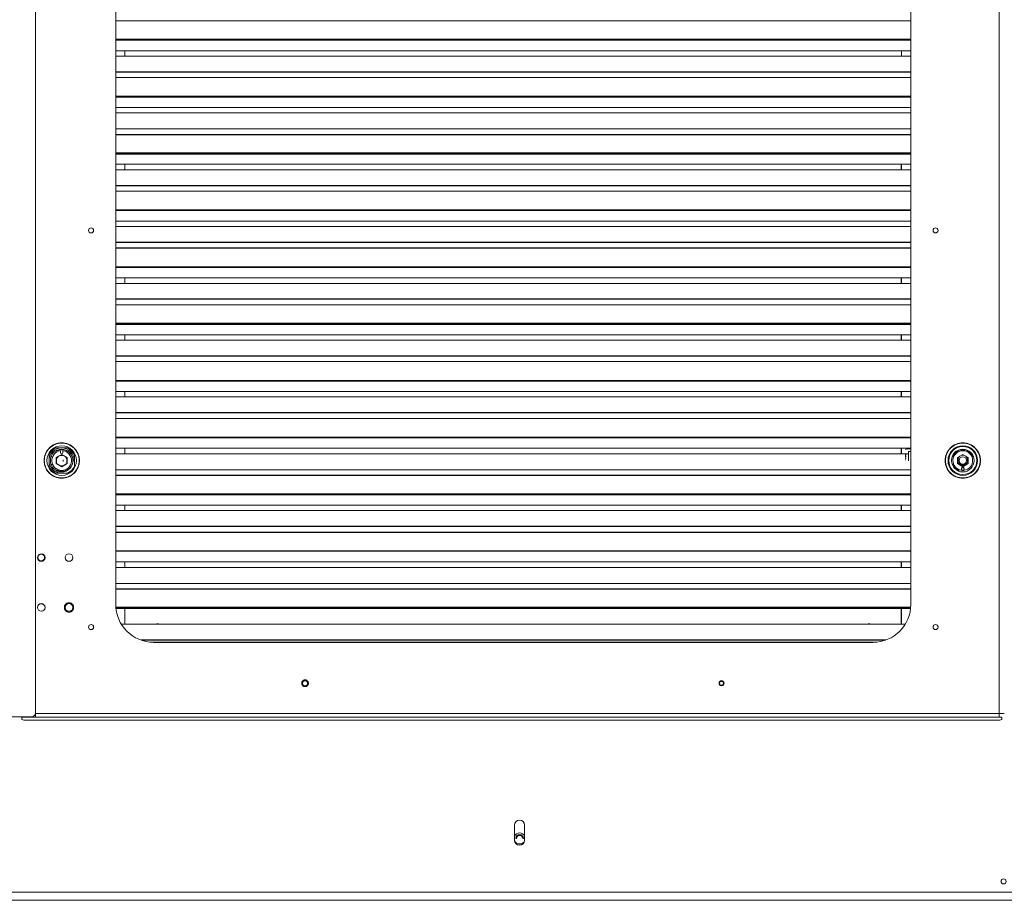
# Paper-space layout '_Front' of a CAD drawing. Header units: millimetres. Extents: x -1506 to 1507, y 5 to 2555.
# Tile 4 of 55: x -780 to 1, y 5 to 702. Entities that reach past the tile are written whole.
import ezdxf

# ---------------------------------------------------------------- set-up
doc = ezdxf.new("R2010")
doc.units = ezdxf.units.MM

psp = doc.layouts.new('_Front')

# ---------------------------------------------------------------- linework, layer by layer
at = {"color": 144, "linetype": 'Continuous', "lineweight": 18}
for p, q in [((-3.6, 152.66), (-3.6, 1515.96)), ((-767.07, 1509.12), (-767.07, 153.12)), ((-3.6, 149.65), (-3.6, 1510)), ((-703.5, 1424.1), (-703.5, 239.1)), ((-73.5, 239.1), (-73.5, 1424.1)), ((-703.5, 701.63), (-73.5, 701.63)), ((-703.5, 686.33), (-73.5, 686.33)), ((-703.5, 677.91), (-73.5, 677.91)), ((-703.5, 673.58), (-73.5, 673.58)), ((-696.21, 677.91), (-696.21, 673.58)), ((-80.79, 673.58), (-80.79, 677.91)), ((-703.5, 656.61), (-73.5, 656.61)), ((-703.5, 632.9), (-73.5, 632.9)), ((-703.5, 628.57), (-73.5, 628.57)), ((-73.5, 615.93), (-703.5, 615.93)), ((-703.5, 587.88), (-73.5, 587.88)), ((-696.21, 587.88), (-696.21, 583.55)), ((-81.2, 587.88), (-81.2, 583.55)), ((-80.79, 583.55), (-80.79, 587.88)), ((-703.5, 583.55), (-73.5, 583.55)), ((-703.5, 566.58), (-73.5, 566.58)), ((-73.5, 551.69), (-703.5, 551.69)), ((-703.5, 551.28), (-73.5, 551.28)), ((-703.5, 542.86), (-73.5, 542.86)), ((-703.5, 538.53), (-73.5, 538.53)), ((-73.5, 506.68), (-703.5, 506.68)), ((-703.5, 497.85), (-73.5, 497.85)), ((-703.5, 493.52), (-73.5, 493.52)), ((-696.21, 497.85), (-696.21, 493.52)), ((-81.2, 497.85), (-81.2, 493.52)), ((-80.79, 493.52), (-80.79, 497.85)), ((-703.5, 476.55), (-73.5, 476.55)), ((-703.5, 452.83), (-73.5, 452.83)), ((-696.21, 452.83), (-696.21, 448.5)), ((-81.2, 452.83), (-81.2, 448.5)), ((-80.79, 448.5), (-80.79, 452.83)), ((-703.5, 448.5), (-73.5, 448.5)), ((-703.5, 431.53), (-73.5, 431.53)), ((-73.5, 416.64), (-703.5, 416.64)), ((-703.5, 407.81), (-73.5, 407.81)), ((-696.21, 407.81), (-696.21, 403.48)), ((-81.2, 407.81), (-81.2, 403.48)), ((-80.79, 403.48), (-80.79, 407.81)), ((-703.5, 403.48), (-73.5, 403.48)), ((-703.5, 386.51), (-73.5, 386.51)), ((-73.5, 371.63), (-703.5, 371.63)), ((-703.5, 371.22), (-73.5, 371.22)), ((-753.38, 360.4), (-754.45, 360.53)), ((-753.12, 360.45), (-753.38, 360.4)), ((-741.28, 363.15), (-751.39, 363.15)), ((-747.37, 361.47), (-750.93, 360.84)), ((-750.8, 363.15), (-741.86, 363.15)), ((-746.33, 362.1), (-748, 361.94)), ((-747.28, 359.35), (-747.28, 360.84)), ((-745.38, 360.84), (-745.38, 359.35)), ((-703.5, 362.8), (-73.5, 362.8)), ((-696.21, 362.8), (-696.21, 358.47)), ((-81.2, 362.8), (-81.2, 358.47)), ((-80.79, 358.47), (-80.79, 362.8)), ((-76.43, 362.7), (-73.5, 362.7)), ((-76.43, 362.7), (-76.43, 362.4)), ((-76.43, 362.4), (-73.5, 362.4)), ((-73.5, 360.21), (-75.43, 360.2)), ((-75.43, 353), (-75.43, 360.2)), ((-37.39, 363.15), (-37.13, 363.15)), ((-37.13, 363.15), (-37.39, 363.15)), ((-27.54, 363.15), (-27.28, 363.15)), ((-27.28, 363.15), (-27.54, 363.15)), ((-756.38, 358.16), (-756.38, 348.04)), ((-756.38, 356.1), (-755.87, 356.1)), ((-756.38, 356.1), (-755.87, 356.1)), ((-754.82, 356.1), (-753.53, 356.1)), ((-750.58, 355.55), (-746.33, 358.01)), ((-750.58, 350.65), (-750.58, 355.55)), ((-747.82, 357.15), (-750.38, 355.67)), ((-750.38, 350.53), (-750.38, 355.67)), ((-747.82, 357.15), (-744.85, 357.15)), ((-746.33, 358.01), (-742.08, 355.55)), ((-745.4, 353.47), (-745.52, 353.46)), ((-745.52, 353.46), (-745.17, 353.46)), ((-745.17, 352.74), (-745.52, 352.74)), ((-745.4, 352.73), (-745.52, 352.74)), ((-745.4, 353.47), (-744.96, 353.47)), ((-744.96, 352.73), (-745.4, 352.73)), ((-744.96, 353.47), (-745.17, 353.46)), ((-744.96, 352.73), (-745.17, 352.74)), ((-742.28, 355.67), (-744.85, 357.15)), ((-742.38, 350.47), (-742.38, 355.73)), ((-742.28, 350.53), (-742.28, 355.67)), ((-742.28, 355.44), (-742.28, 350.76)), ((-742.08, 355.55), (-742.08, 350.65)), ((-736.28, 348.04), (-736.28, 358.16)), ((-736.28, 357.57), (-736.28, 348.63)), ((-703.5, 358.47), (-75.43, 358.47)), ((-77.73, 357.93), (-77.43, 357.93)), ((-77.43, 357.77), (-77.73, 357.77)), ((-77.43, 357.12), (-77.73, 357.12)), ((-77.73, 356.19), (-77.43, 356.19)), ((-77.43, 356.03), (-77.73, 356.03)), ((-77.43, 354.63), (-77.73, 354.63)), ((-77.73, 354.45), (-77.43, 354.45)), ((-77.73, 353.68), (-77.73, 353.33)), ((-42.38, 358.16), (-42.38, 357.9)), ((-36.58, 355.55), (-32.33, 358.01)), ((-36.58, 350.65), (-36.58, 355.55)), ((-36.28, 355.73), (-36.28, 350.47)), ((-36.24, 354.5), (-34.96, 354.5)), ((-32.33, 358.01), (-28.08, 355.55)), ((-29.71, 354.5), (-28.43, 354.5)), ((-28.08, 355.55), (-28.08, 350.65)), ((-23.88, 356.2), (-25.17, 356.2)), ((-22.28, 357.9), (-22.28, 358.16)), ((-22.28, 358.15), (-22.28, 357.9)), ((-755.87, 350.1), (-756.38, 350.1)), ((-755.87, 350.1), (-756.38, 350.1)), ((-753.53, 350.1), (-754.82, 350.1)), ((-754.45, 345.67), (-753.38, 345.8)), ((-753.38, 345.8), (-753.12, 345.75)), ((-750.93, 345.36), (-747.37, 344.73)), ((-746.33, 348.19), (-750.58, 350.65)), ((-747.42, 349.05), (-750.38, 350.76)), ((-750.38, 350.76), (-746.33, 348.42)), ((-744.85, 349.05), (-747.82, 349.05)), ((-742.08, 350.65), (-746.33, 348.19)), ((-742.28, 350.76), (-745.25, 349.05)), ((-73.5, 345.83), (-703.5, 345.83)), ((-42.38, 348.3), (-42.38, 348.04)), ((-40.85, 350.2), (-39.57, 350.2)), ((-32.33, 348.19), (-36.58, 350.65)), ((-35.43, 344.65), (-35.43, 345.94)), ((-33.28, 345.36), (-33.28, 346.85)), ((-33.08, 345.34), (-33.08, 346.85)), ((-28.08, 350.65), (-32.33, 348.19)), ((-31.58, 346.85), (-31.58, 345.34)), ((-31.38, 346.85), (-31.38, 345.36)), ((-22.28, 348.3), (-22.28, 348.04)), ((-22.28, 348.04), (-22.28, 348.3)), ((-751.39, 343.05), (-741.28, 343.05)), ((-37.39, 343.05), (-37.13, 343.05)), ((-27.54, 343.05), (-27.28, 343.05)), ((-73.5, 326.61), (-703.5, 326.61)), ((-703.5, 317.78), (-73.5, 317.78)), ((-703.5, 313.45), (-73.5, 313.45)), ((-696.21, 317.78), (-696.21, 313.45)), ((-81.2, 317.78), (-81.2, 313.45)), ((-80.79, 313.45), (-80.79, 317.78)), ((-73.5, 281.59), (-703.5, 281.59)), ((-703.5, 281.18), (-73.5, 281.18)), ((-737.55, 276.25), (-737.63, 275.56)), ((-703.5, 272.76), (-73.5, 272.76)), ((-703.5, 268.43), (-73.5, 268.43)), ((-696.21, 272.76), (-696.21, 268.43)), ((-81.2, 272.76), (-81.2, 268.43)), ((-80.79, 268.43), (-80.79, 272.76)), ((-73.5, 255.79), (-703.5, 255.79)), ((-696.21, 236.17), (-696.21, 223.42)), ((-81.2, 236.17), (-81.2, 223.42)), ((-80.79, 223.42), (-80.79, 236.17)), ((-699.07, 223.42), (-77.93, 223.42)), ((-770.07, 150.12), (-1143.07, 150.12)), ((-777.85, 147.91), (-777.85, 150.12)), ((-1.5, 149.65), (-777.85, 149.65)), ((-767.1, 152.66), (-3.6, 152.66)), ((-767.07, 150.37), (-767.07, 153.12)), ((0.55, 152.66), (-3.6, 152.66)), ((-1.5, 149.65), (-1.5, 147.91)), ((-774.85, 147.39), (-4.5, 147.39)), ((-387.5, 52.21), (-387.5, 64.21)), ((-379.5, 52.21), (-379.5, 64.21)), ((-386.5, 53.61), (-385.96, 53.61)), ((-381.04, 53.61), (-380.5, 53.61)), ((-1060.83, 10.95), (1060.83, 10.95)), ((-1060.83, 4.6), (1060.83, 4.6))]:
    psp.add_line(p, q, dxfattribs=at)
at = {"color": 7, "linetype": 'Continuous', "lineweight": 25}
for p, q in [((-73.5, 686.74), (-703.5, 686.74)), ((-73.5, 660.94), (-703.5, 660.94)), ((-73.5, 641.73), (-703.5, 641.73)), ((-703.5, 641.32), (-73.5, 641.32)), ((-703.5, 611.6), (-73.5, 611.6)), ((-73.5, 596.71), (-703.5, 596.71)), ((-703.5, 596.3), (-73.5, 596.3)), ((-73.5, 570.91), (-703.5, 570.91)), ((-73.5, 525.89), (-703.5, 525.89)), ((-703.5, 521.56), (-73.5, 521.56)), ((-703.5, 506.27), (-73.5, 506.27)), ((-73.5, 480.88), (-703.5, 480.88)), ((-73.5, 461.66), (-703.5, 461.66)), ((-703.5, 461.25), (-73.5, 461.25)), ((-73.5, 435.86), (-703.5, 435.86)), ((-703.5, 416.23), (-73.5, 416.23)), ((-73.5, 390.84), (-703.5, 390.84)), ((-77.43, 358.06), (-77.73, 358.06)), ((-39.49, 356.2), (-40.78, 356.2)), ((-33.99, 349.15), (-30.67, 349.15)), ((-703.5, 341.5), (-73.5, 341.5)), ((-703.5, 326.2), (-73.5, 326.2)), ((-73.5, 300.81), (-703.5, 300.81)), ((-703.5, 296.48), (-73.5, 296.48)), ((-703.5, 251.46), (-73.5, 251.46)), ((-73.61, 236.58), (-703.39, 236.58)), ((-703.36, 236.17), (-73.64, 236.17)), ((-93.61, 210.78), (-683.39, 210.78)), ((-673.5, 209.1), (-103.5, 209.1))]:
    psp.add_line(p, q, dxfattribs=at)
at = {"color": 144, "linetype": 'Continuous', "lineweight": 18, "flags": 128}
for points in [[(-742.94, 361.44), (-744.52, 361.92), (-746.33, 362.1)], [(-28.85, 354.5), (-28.77, 354.26), (-28.58, 353.1)], [(-107.32, 223.42), (-106.89, 223.48), (-105.87, 223.42)], [(-51.98, 221.49), (-51.95, 221.15), (-51.95, 221.07)]]:
    psp.add_lwpolyline(points, dxfattribs=at)
at = {"color": 144, "linetype": 'Continuous', "lineweight": 18}
for centre, radius in [((-723.05, 535.47), 2), ((-53.95, 535.47), 2), ((-746.33, 353.1), 14), ((-746.33, 353.1), 11.71), ((-746.33, 353.1), 9), ((-32.33, 353.1), 11.71), ((-32.33, 353.1), 11.14), ((-32.33, 353.1), 9), ((-32.33, 353.1), 2.97), ((-762.55, 276.25), 3), ((-762.55, 276.25), 2.7), ((-740.55, 276.25), 3), ((-762.55, 236.69), 3), ((-740.55, 236.69), 3), ((-723.05, 221.15), 2), ((-53.95, 221.15), 2), ((-553.5, 176.6), 2), ((-223.5, 176.6), 2), ((-223.5, 176.6), 1.8), ((-223.5, 176.6), 1.57), ((0, 19.6), 2)]:
    psp.add_circle(centre, radius, dxfattribs=at)
for centre, radius, start, end in [((-746.33, 353.1), 11, 113.98719, 156.01281), ((-746.33, 353.1), 11.25, 116.70485, 153.29515), ((-746.33, 353.1), 10, 0, 270), ((-746.33, 353.1), 7.8, 96.9957, 83.0043), ((-745.88, 353.1), 8.5, 259.91993, 100.08007), ((-746.33, 359.35), 0.95, 180, 0), ((-746.33, 353.1), 11, 23.98719, 66.01281), ((-746.33, 353.1), 11.25, 26.70485, 63.29515), ((-32.33, 353.1), 11.25, 116.70485, 153.29515), ((-32.33, 353.1), 9, 20.14789, 159.86304), ((-32.33, 353.1), 8.5, 21.38948, 158.62219), ((-32.33, 353.1), 7.8, 276.9957, 263.0043), ((-32.33, 353.1), 11.25, 26.70485, 63.29515), ((-746.33, 353.1), 4.15, 102.60345, 160.28453), ((-746.33, 353.1), 4.15, 19.71547, 77.39655), ((-32.33, 353.1), 4.15, 19.71547, 160.28453), ((-32.33, 353.1), 3.75, 158.07227, 0), ((-746.33, 353.1), 11, 203.98719, 246.01281), ((-746.33, 353.1), 11.25, 206.70485, 243.29515), ((-746.33, 353.1), 11, 293.98719, 336.01281), ((-746.33, 353.1), 11.25, 296.70485, 333.29515), ((-746.33, 353.1), 11, 306.75105, 317.61617), ((-32.33, 353.1), 11.25, 206.70485, 243.29515), ((-32.33, 353.1), 8.5, 199.93144, 248.61052), ((-32.33, 346.85), 0.95, 360, 180), ((-32.33, 346.85), 0.75, 360, 180), ((-32.33, 353.1), 7.8, 264.48227, 275.51773), ((-32.33, 353.1), 11.25, 296.70485, 333.29515), ((-32.33, 353.1), 11.25, 309.42328, 333.29515), ((-762.55, 236.69), 3, 313.76798, 126.57908), ((-673.5, 239.1), 30, 180, 270), ((-103.5, 239.1), 30, 270, 0), ((-223.5, 176.6), 1.57, 307.67263, 132.88443), ((-770.07, 153.12), 3, 270, 360), ((-775.58, 152.1), 4.77, 241.51839, 278.77946), ((-3.77, 152.1), 4.77, 261.22054, 298.48161), ((-383.5, 64.21), 4, 0, 180), ((-383.5, 53.61), 4.38, 23.89551, 156.10449), ((-383.5, 53.61), 3, 0, 180), ((-383.5, 53.61), 2.46, 360, 180), ((-383.5, 52.21), 4, 180, 0), ((-383.5, 53.61), 4.38, 204.60609, 335.39391)]:
    psp.add_arc(centre, radius, start, end, dxfattribs=at)
for points, knots in [([(-760.33, 353.1), (-760.33, 351.27), (-759.97, 349.44), (-758.57, 346.05), (-757.53, 344.5), (-754.94, 341.9), (-753.38, 340.87), (-750, 339.46), (-748.16, 339.1), (-744.5, 339.1), (-742.67, 339.46), (-739.28, 340.87), (-737.73, 341.9), (-735.14, 344.5), (-734.1, 346.05), (-732.7, 349.44), (-732.33, 351.27), (-732.33, 354.93), (-732.7, 356.76), (-734.1, 360.15), (-735.14, 361.7), (-737.73, 364.29), (-739.28, 365.33), (-742.67, 366.74), (-744.5, 367.1), (-748.16, 367.1), (-750, 366.74), (-753.38, 365.33), (-754.94, 364.29), (-757.53, 361.7), (-758.57, 360.15), (-759.97, 356.76), (-760.33, 354.93), (-760.33, 353.1)], [0, 0, 0, 0, 0.0625, 0.0625, 0.125, 0.125, 0.1875, 0.1875, 0.25, 0.25, 0.3125, 0.3125, 0.375, 0.375, 0.4375, 0.4375, 0.5, 0.5, 0.5625, 0.5625, 0.625, 0.625, 0.6875, 0.6875, 0.75, 0.75, 0.8125, 0.8125, 0.875, 0.875, 0.9375, 0.9375, 1, 1, 1, 1]), ([(-760.15, 353.1), (-760.15, 351.29), (-759.79, 349.48), (-758.41, 346.14), (-757.38, 344.61), (-754.82, 342.05), (-753.29, 341.02), (-749.95, 339.64), (-748.14, 339.28), (-744.52, 339.28), (-742.71, 339.64), (-739.37, 341.02), (-737.84, 342.05), (-735.28, 344.61), (-734.26, 346.14), (-732.87, 349.48), (-732.51, 351.29), (-732.51, 354.91), (-732.87, 356.72), (-734.26, 360.06), (-735.28, 361.59), (-737.84, 364.15), (-739.37, 365.17), (-742.71, 366.56), (-744.52, 366.92), (-748.14, 366.92), (-749.95, 366.56), (-753.29, 365.17), (-754.82, 364.15), (-757.38, 361.59), (-758.41, 360.06), (-759.79, 356.72), (-760.15, 354.91), (-760.15, 353.1)], [0, 0, 0, 0, 0.0625, 0.0625, 0.125, 0.125, 0.1875, 0.1875, 0.25, 0.25, 0.3125, 0.3125, 0.375, 0.375, 0.4375, 0.4375, 0.5, 0.5, 0.5625, 0.5625, 0.625, 0.625, 0.6875, 0.6875, 0.75, 0.75, 0.8125, 0.8125, 0.875, 0.875, 0.9375, 0.9375, 1, 1, 1, 1]), ([(-18.33, 353.1), (-18.33, 354.93), (-18.7, 356.76), (-20.1, 360.15), (-21.14, 361.7), (-23.73, 364.29), (-25.28, 365.33), (-28.67, 366.74), (-30.5, 367.1), (-34.16, 367.1), (-36, 366.74), (-39.38, 365.33), (-40.94, 364.29), (-43.53, 361.7), (-44.57, 360.15), (-45.97, 356.76), (-46.33, 354.93), (-46.33, 351.27), (-45.97, 349.44), (-44.57, 346.05), (-43.53, 344.5), (-40.94, 341.9), (-39.38, 340.87), (-36, 339.46), (-34.16, 339.1), (-30.5, 339.1), (-28.67, 339.46), (-25.28, 340.87), (-23.73, 341.9), (-21.14, 344.5), (-20.1, 346.05), (-18.7, 349.44), (-18.33, 351.27), (-18.33, 353.1)], [0, 0, 0, 0, 0.0625, 0.0625, 0.125, 0.125, 0.1875, 0.1875, 0.25, 0.25, 0.3125, 0.3125, 0.375, 0.375, 0.4375, 0.4375, 0.5, 0.5, 0.5625, 0.5625, 0.625, 0.625, 0.6875, 0.6875, 0.75, 0.75, 0.8125, 0.8125, 0.875, 0.875, 0.9375, 0.9375, 1, 1, 1, 1]), ([(-18.51, 353.1), (-18.51, 354.91), (-18.87, 356.72), (-20.26, 360.06), (-21.28, 361.59), (-23.84, 364.15), (-25.37, 365.17), (-28.71, 366.56), (-30.52, 366.92), (-34.14, 366.92), (-35.95, 366.56), (-39.29, 365.17), (-40.82, 364.15), (-43.38, 361.59), (-44.41, 360.06), (-45.79, 356.72), (-46.15, 354.91), (-46.15, 351.29), (-45.79, 349.48), (-44.41, 346.14), (-43.38, 344.61), (-40.82, 342.05), (-39.29, 341.02), (-35.95, 339.64), (-34.14, 339.28), (-30.52, 339.28), (-28.71, 339.64), (-25.37, 341.02), (-23.84, 342.05), (-21.28, 344.61), (-20.26, 346.14), (-18.87, 349.48), (-18.51, 351.29), (-18.51, 353.1)], [0, 0, 0, 0, 0.0625, 0.0625, 0.125, 0.125, 0.1875, 0.1875, 0.25, 0.25, 0.3125, 0.3125, 0.375, 0.375, 0.4375, 0.4375, 0.5, 0.5, 0.5625, 0.5625, 0.625, 0.625, 0.6875, 0.6875, 0.75, 0.75, 0.8125, 0.8125, 0.875, 0.875, 0.9375, 0.9375, 1, 1, 1, 1]), ([(-77.43, 361.7), (-77.43, 361.73), (-77.43, 361.79), (-77.42, 361.88), (-77.4, 361.95), (-77.38, 362.02), (-77.34, 362.12), (-77.27, 362.25), (-77.15, 362.41), (-77, 362.53), (-76.82, 362.63), (-76.63, 362.69), (-76.5, 362.7), (-76.43, 362.7)], [0, 0, 0, 0, 0.06204, 0.118097, 0.16817, 0.212259, 0.250365, 0.38153, 0.49939, 0.631115, 0.758192, 0.881009, 1, 1, 1, 1]), ([(-77.73, 358.06), (-77.73, 358.06), (-77.73, 358.05), (-77.73, 358.04), (-77.73, 358.01), (-77.73, 357.97), (-77.73, 357.95), (-77.73, 357.93)], [0, 0, 0, 0, 0.175309, 0.336756, 0.514142, 0.730789, 1, 1, 1, 1]), ([(-77.73, 357.12), (-77.73, 357.12), (-77.73, 357.14), (-77.73, 357.19), (-77.73, 357.22), (-77.73, 357.32), (-77.73, 357.38), (-77.73, 357.54), (-77.73, 357.64), (-77.73, 357.77)], [0, 0, 0, 0, 0.25, 0.25, 0.5, 0.5, 0.75, 0.75, 1, 1, 1, 1]), ([(-77.73, 356.19), (-77.73, 356.29), (-77.73, 356.39), (-77.73, 356.57), (-77.73, 356.66), (-77.73, 356.79), (-77.73, 356.84), (-77.73, 356.91), (-77.73, 356.92), (-77.73, 356.92)], [0, 0, 0, 0, 0.25, 0.25, 0.5, 0.5, 0.75, 0.75, 1, 1, 1, 1]), ([(-77.73, 355.47), (-77.73, 355.47), (-77.73, 355.48), (-77.73, 355.55), (-77.73, 355.6), (-77.73, 355.73), (-77.73, 355.81), (-77.73, 356), (-77.73, 356.09), (-77.73, 356.19)], [0, 0, 0, 0, 0.25, 0.25, 0.5, 0.5, 0.75, 0.75, 1, 1, 1, 1]), ([(-77.43, 358.06), (-77.43, 358.06), (-77.43, 358.05), (-77.43, 358.04), (-77.43, 358.01), (-77.43, 357.97), (-77.43, 357.95), (-77.43, 357.93)], [0, 0, 0, 0, 0.175309, 0.336756, 0.514142, 0.730789, 1, 1, 1, 1]), ([(-77.43, 357.12), (-77.43, 357.12), (-77.43, 357.14), (-77.43, 357.19), (-77.43, 357.22), (-77.43, 357.32), (-77.43, 357.38), (-77.43, 357.54), (-77.43, 357.64), (-77.43, 357.77)], [0, 0, 0, 0, 0.25, 0.25, 0.5, 0.5, 0.75, 0.75, 1, 1, 1, 1]), ([(-77.43, 356.19), (-77.43, 356.29), (-77.43, 356.39), (-77.43, 356.52), (-77.43, 356.55), (-77.43, 356.55)], [0, 0, 0, 0, 0.5, 0.5, 1, 1, 1, 1]), ([(-77.43, 355.84), (-77.43, 355.84), (-77.43, 355.87), (-77.43, 356), (-77.43, 356.1), (-77.43, 356.19)], [0, 0, 0, 0, 0.5, 0.5, 1, 1, 1, 1]), ([(-736.86, 236.69), (-736.86, 236.76), (-736.87, 236.89), (-736.88, 237.09), (-736.91, 237.29), (-736.94, 237.48), (-736.99, 237.68), (-737.05, 237.87), (-737.14, 238.11), (-737.27, 238.39), (-737.46, 238.72), (-737.68, 239.03), (-738.02, 239.4), (-738.51, 239.8), (-739.17, 240.14), (-739.86, 240.34), (-740.55, 240.41), (-741.25, 240.34), (-741.93, 240.14), (-742.59, 239.8), (-743.08, 239.4), (-743.42, 239.03), (-743.64, 238.72), (-743.83, 238.4), (-743.99, 238.06), (-744.1, 237.73), (-744.18, 237.39), (-744.23, 237.04), (-744.24, 236.81), (-744.24, 236.69)], [0, 0, 0, 0, 0.017277, 0.03443, 0.05151, 0.068566, 0.085649, 0.10281, 0.120098, 0.152252, 0.184451, 0.217289, 0.250174, 0.315809, 0.38008, 0.440024, 0.500014, 0.559959, 0.619949, 0.68422, 0.749855, 0.782693, 0.815578, 0.847732, 0.879931, 0.910075, 0.939954, 0.969839, 1, 1, 1, 1]), ([(-744.24, 236.69), (-744.24, 236.63), (-744.24, 236.5), (-744.22, 236.3), (-744.2, 236.1), (-744.16, 235.91), (-744.11, 235.71), (-744.05, 235.52), (-743.96, 235.28), (-743.83, 234.99), (-743.64, 234.67), (-743.42, 234.36), (-743.08, 233.99), (-742.59, 233.59), (-741.93, 233.25), (-741.25, 233.05), (-740.55, 232.98), (-739.86, 233.05), (-739.17, 233.25), (-738.51, 233.59), (-738.02, 233.99), (-737.68, 234.36), (-737.46, 234.67), (-737.27, 234.99), (-737.12, 235.33), (-737, 235.66), (-736.92, 236), (-736.87, 236.35), (-736.87, 236.58), (-736.86, 236.69)], [0, 0, 0, 0, 0.017277, 0.03443, 0.05151, 0.068566, 0.085649, 0.10281, 0.120098, 0.152252, 0.184451, 0.217289, 0.250174, 0.315809, 0.38008, 0.440024, 0.500014, 0.559959, 0.619949, 0.68422, 0.749855, 0.782693, 0.815578, 0.847732, 0.879931, 0.910075, 0.939954, 0.969839, 1, 1, 1, 1]), ([(-672.04, 223.42), (-671.99, 223.45), (-671.52, 223.78), (-670.4, 223.85), (-669.28, 223.78), (-668.81, 223.45), (-668.76, 223.42)], [0, 0, 0, 0, 0.056036, 0.5, 0.943964, 1, 1, 1, 1]), ([(-108.24, 223.42), (-108.19, 223.45), (-107.72, 223.78), (-106.6, 223.85), (-105.48, 223.78), (-105.01, 223.45), (-104.96, 223.42)], [0, 0, 0, 0, 0.056036, 0.5, 0.943964, 1, 1, 1, 1]), ([(-551.13, 177.8), (-551.16, 177.85), (-551.21, 177.95), (-551.3, 178.09), (-551.4, 178.22), (-551.5, 178.35), (-551.62, 178.47), (-551.83, 178.67), (-552.17, 178.92), (-552.67, 179.14), (-553.2, 179.26), (-553.73, 179.26), (-554.24, 179.16), (-554.71, 178.98), (-555.13, 178.71), (-555.51, 178.36), (-555.82, 177.93), (-556.04, 177.43), (-556.16, 176.9), (-556.16, 176.42), (-556.1, 176.02), (-556.01, 175.7), (-555.91, 175.5), (-555.87, 175.4)], [0, 0, 0, 0, 0.020146, 0.040136, 0.06005, 0.079967, 0.099967, 0.120131, 0.18508, 0.250093, 0.315043, 0.380056, 0.440011, 0.500029, 0.559984, 0.620002, 0.684951, 0.749965, 0.814914, 0.879927, 0.920044, 0.959855, 1, 1, 1, 1]), ([(-555.87, 175.4), (-555.84, 175.35), (-555.79, 175.25), (-555.7, 175.11), (-555.6, 174.97), (-555.5, 174.85), (-555.38, 174.72), (-555.17, 174.52), (-554.83, 174.28), (-554.33, 174.06), (-553.8, 173.94), (-553.27, 173.94), (-552.76, 174.03), (-552.29, 174.22), (-551.87, 174.48), (-551.49, 174.84), (-551.18, 175.27), (-550.96, 175.77), (-550.84, 176.3), (-550.84, 176.77), (-550.9, 177.17), (-550.99, 177.5), (-551.08, 177.7), (-551.13, 177.8)], [0, 0, 0, 0, 0.020146, 0.040136, 0.06005, 0.079967, 0.099967, 0.120131, 0.18508, 0.250093, 0.315043, 0.380056, 0.440011, 0.500029, 0.559984, 0.620002, 0.684951, 0.749965, 0.814914, 0.879927, 0.920044, 0.959855, 1, 1, 1, 1])]:
    psp.add_open_spline(points, degree=3, knots=knots, dxfattribs=at)
for points in [[(-77.73, 357.77), (-77.73, 357.84), (-77.73, 357.88), (-77.73, 357.92)], [(-77.73, 354.63), (-77.73, 354.56), (-77.73, 354.5), (-77.73, 354.45)], [(-77.43, 357.77), (-77.43, 357.84), (-77.43, 357.88), (-77.43, 357.92)], [(-77.43, 354.45), (-77.43, 354.5), (-77.43, 354.56), (-77.43, 354.63)]]:
    psp.add_open_spline(points, degree=3, dxfattribs=at)

doc.saveas('drawing.dxf')
